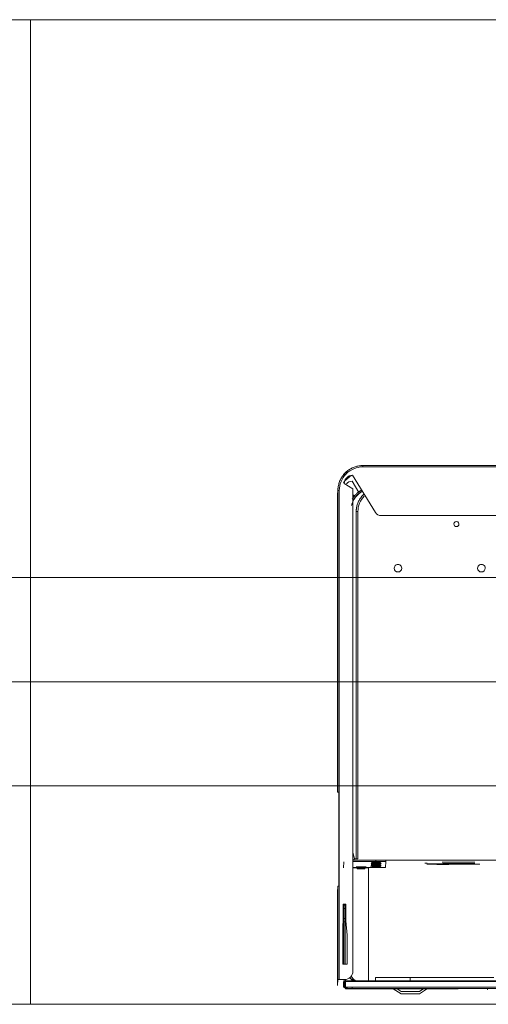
# Model space of a CAD drawing. Header units: millimetres. Extents: x 19459 to 41104, y 2709 to 43059.
# Tile 35 of 58: x 29285 to 29566, y 35786 to 36376. Entities that reach past the tile are written whole.
import ezdxf

# ---------------------------------------------------------------- set-up
doc = ezdxf.new("R2010")
doc.units = ezdxf.units.MM
doc.linetypes.add('ADSK_Осевая', pattern=[700, 500, -100, 0, -100])
doc.linetypes.add('ADSK_Скрыто', pattern=[300, 150, -150])
for name, color, linetype, lineweight in [('A-DETL-____-HDLN', 90, 'ADSK_Скрыто', 9), ('G-XREF-____-OTLN', 8, 'Continuous', 9), ('I-FURN-____-MCUT', 30, 'Continuous', 9), ('I-FURN-____-OTLN', 30, 'Continuous', 20), ('M-HVAC-DUCT-CNTR', 70, 'ADSK_Осевая', 20), ('M-HVAC-DUCT-OTLN', 70, 'Continuous', 20)]:
    doc.layers.add(name, color=color, linetype=linetype, lineweight=lineweight)

# ---------------------------------------------------------------- blocks, each defined once
blk = doc.blocks.new('Прямая форма - 83 new-608937-В_Этаж 01_Вентиляция')
at = {"layer": 'I-FURN-____-MCUT', "color": 133}
blk.add_line((-3200, -10), (-10, -10), dxfattribs=at)
at = {"layer": 'I-FURN-____-OTLN', "color": 9}
for p, q in [((-2581.14, -600), (-2581.14, -10)), ((-2581.14, -600), (-2581.14, -10)), ((-3200, -600), (-2581.14, -600)), ((-1581.14, -600), (-2581.14, -600))]:
    blk.add_line(p, q, dxfattribs=at)
blk = doc.blocks.new('Прямая форма - FU - 053-608938-В_Этаж 01_Вентиляция')
blk.add_blockref('Прямая форма - 83 new-608937-В_Этаж 01_Вентиляция', (0, 0))
blk = doc.blocks.new('83 new_ifc_RVT-1-В_Этаж 01_Вентиляция')
at = {"layer": 'I-FURN-____-OTLN', "color": 9, "lineweight": 20, "rotation": 180}
blk.add_blockref('Прямая форма - FU - 053-608938-В_Этаж 01_Вентиляция', (26710.28, 35775.83), dxfattribs=at)
blk = doc.blocks.new('City Class FR - City Class F_iam-V10-В_Этаж 01_Вентиляция')
at = {"layer": 'A-DETL-____-HDLN'}
for p, q in [((172.77, 33.1), (172.76, 33.07)), ((157.54, -37.64), (157.54, -37.59)), ((171.12, -84.94), (171.12, -85.39)), ((172.12, -85.38), (172.12, -84.94)), ((172.25, -85.38), (172.24, -84.94)), ((174.12, -84.94), (174.12, -85.38)), ((182.32, -85.36), (182.32, -84.91)), ((183.12, -85.36), (183.12, -84.91)), ((183.3, -85.36), (183.3, -84.91)), ((183.3, -85.36), (183.3, -84.91)), ((171.39, -206.23), (171.39, -206.67)), ((172.39, -206.67), (172.39, -206.22)), ((172.51, -206.67), (172.51, -206.22)), ((174.39, -206.22), (174.39, -206.66)), ((182.59, -206.65), (182.59, -206.2)), ((183.39, -206.65), (183.39, -206.2)), ((183.56, -206.65), (183.56, -206.2)), ((183.56, -206.65), (183.56, -206.2)), ((172.58, -245.94), (172.58, -245.89))]:
    blk.add_line(p, q, dxfattribs=at)
at = {"layer": 'A-DETL-____-HDLN', "flags": 128}
for points in [[(163.02, -36.51), (163, -36.51), (162.97, -36.51), (162.94, -36.51), (162.9, -36.51), (162.86, -36.51), (162.81, -36.51), (162.76, -36.5)], [(163.01, -36.35), (162.98, -36.35), (162.95, -36.35), (162.91, -36.35), (162.86, -36.35)]]:
    blk.add_lwpolyline(points, dxfattribs=at)
at = {"layer": 'A-DETL-____-HDLN'}
for centre, start_param, end_param in [((160.13, -35.16), 2.792279, 3.138605), ((160.13, -35.16), 3.150557, 3.490411), ((160.13, -35.32), 3.150557, 3.490411), ((160.13, -35.32), 2.792279, 3.138605), ((160.13, -35.32), 5.933871, 6.274221), ((160.13, -35.32), 0.002988, 0.348818), ((160.13, -35.16), 5.933871, 6.274221), ((160.13, -35.16), 0.002988, 0.348818), ((169.16, -34.48), 2.792279, 3.138605), ((169.16, -34.48), 3.150557, 3.490411), ((169.18, -34.07), 3.150557, 3.490411), ((169.18, -34.07), 2.792279, 3.138605), ((169.18, -34.15), 3.150557, 3.490411), ((169.18, -34.15), 2.792279, 3.138605), ((169.16, -34.48), 5.933871, 6.274221), ((169.16, -34.48), 0.002988, 0.348818), ((169.18, -34.15), 5.933871, 6.274221), ((169.18, -34.07), 0.002988, 0.348818), ((169.18, -34.07), 5.933871, 6.274221), ((169.18, -34.15), 0.002988, 0.348818), ((160.03, -37.44), 2.792279, 3.138605), ((160.03, -37.44), 3.150557, 3.490411), ((160.08, -36.4), 2.792279, 3.138605), ((160.08, -36.4), 3.150557, 3.490411), ((160.03, -37.44), 0.002988, 0.348818), ((160.03, -37.44), 5.933871, 6.274221), ((160.08, -36.4), 0.002988, 0.348818), ((160.08, -36.4), 5.933871, 6.274221)]:
    blk.add_ellipse(centre, major_axis=(1.55, 0), ratio=0.005175, start_param=start_param, end_param=end_param, dxfattribs=at)
at = {"layer": 'G-XREF-____-OTLN'}
for p, q in [((174.35, 38.06), (-210.65, 37.22)), ((174.35, 37.26), (-210.65, 36.42)), ((93.3, 38.46), (93.28, 37.92)), ((133.72, 38.09), (110.85, 38.04)), ((110.85, 38.04), (133.72, 38.09)), ((134, 41.19), (129.18, 37.96)), ((133.93, 39.74), (131.29, 37.97)), ((159.35, 38.14), (139.35, 38.09)), ((147.42, 38.11), (144.93, 39.76)), ((149.66, 38.11), (145, 41.21)), ((178.35, 38.19), (164.98, 38.16)), ((164.98, 38.16), (178.35, 38.19)), ((174.35, 38.06), (174.35, 37.26)), ((178.53, 37.8), (177.18, 37.8)), ((178.36, 37.69), (177.18, 37.69)), ((177.18, 37.53), (178.52, 37.54)), ((178.52, 37.49), (177.18, 37.49)), ((178.51, 37.49), (177.18, 37.49)), ((177.18, 37.38), (178.36, 37.39)), ((177.18, 37.29), (178.36, 37.29)), ((178.35, 38.19), (178.35, 38.09)), ((178.35, 37.29), (178.35, 38.09)), ((178.35, 37.29), (178.36, 37.39)), ((178.36, 37.29), (178.36, 33.9)), ((178.38, 34.51), (178.42, 35.47)), ((178.42, 35.52), (178.47, 36.48)), ((178.47, 36.53), (178.51, 37.49)), ((178.52, 37.54), (178.53, 37.79)), ((178.63, 34.52), (178.67, 35.48)), ((178.67, 35.53), (178.72, 36.49)), ((178.67, 35.48), (178.67, 34.51)), ((178.72, 36.49), (178.72, 35.52)), ((178.73, 36.8), (179.53, 36.8)), ((179.47, 35.49), (179.43, 34.52)), ((179.52, 36.5), (179.47, 35.53)), ((179.53, 36.31), (179.5, 35.53)), ((179.53, 36.8), (179.52, 36.54)), ((183.03, 36.32), (182.87, 32.7)), ((183.15, -19.68), (183.03, 36.32)), ((183.03, 36.32), (183.15, -19.68)), ((-214.63, 33.05), (178.36, 33.9)), ((-214.63, 32.55), (178.37, 33.4)), ((178.37, 33.4), (-214.63, 32.55)), ((89.49, 31.17), (139.53, 31.28)), ((139.53, 33.32), (139.53, 31.28)), ((160.33, 33.36), (160.34, 31.43)), ((164.68, -34.23), (164.54, 33.37)), ((172.77, 33.1), (172.76, 33.07)), ((172.76, 33.07), (172.89, 32.95)), ((172.89, 32.95), (172.76, 33.07)), ((172.89, 32.98), (172.77, 33.1)), ((172.89, 32.95), (175.13, 30.72)), ((175.13, 30.72), (172.89, 32.95)), ((173.61, 33.39), (174.76, 32.25)), ((175.83, 31.43), (173.86, 33.39)), ((178.38, 33.4), (178.38, 32.49)), ((178.58, 33.47), (178.57, 33.2)), ((178.57, 32.57), (178.57, 33.2)), ((178.58, 33.51), (178.62, 34.48)), ((178.62, 34.48), (178.63, 33.5)), ((179.37, 32.69), (178.87, 32.69)), ((179.38, 33.47), (179.37, 33.2)), ((182.07, 32.7), (179.37, 32.69)), ((179.42, 34.48), (179.38, 33.51)), ((182.19, -23.3), (182.07, 32.7)), ((182.87, 32.7), (182.99, -23.3)), ((173.88, 27.92), (173.88, 27.92)), ((173.88, 27.68), (174.12, -83.3)), ((177.42, 6.06), (177.39, 23.49)), ((177.39, 23.49), (179.89, 23.49)), ((178.64, -1.8), (178.59, 23.49)), ((179.39, 23.49), (179.44, -1.79)), ((179.64, -12.51), (179.56, 23.49)), ((179.64, -12.51), (179.56, 23.49)), ((179.89, 23.49), (179.94, 0.35)), ((178.19, -2.51), (177.42, 6.06)), ((179.94, 0.35), (179.69, -2.51)), ((178.21, -12.51), (178.19, -2.51)), ((178.65, -3.82), (178.64, -1.81)), ((179.44, -1.81), (178.64, -1.81)), ((178.66, -9.82), (178.65, -3.82)), ((178.65, -3.82), (179.45, -3.82)), ((179.44, -1.81), (179.45, -3.82)), ((179.45, -3.82), (179.46, -9.82)), ((179.69, -2.51), (179.71, -12.51)), ((178.66, -11.81), (178.66, -9.82)), ((178.66, -9.82), (179.46, -9.82)), ((179.46, -9.82), (179.46, -11.81)), ((179.71, -12.51), (178.21, -12.51)), ((178.67, -12.51), (178.66, -11.81)), ((178.66, -11.81), (179.46, -11.81)), ((179.46, -11.81), (179.47, -12.51)), ((182.32, -83.28), (182.19, -23.3)), ((182.36, -23.3), (182.48, -79.68)), ((183.15, -19.68), (182.99, -23.3)), ((154.48, -34.48), (154.32, -38.02)), ((157.89, -34.77), (157.57, -35.32)), ((157.88, -34.92), (157.57, -35.47)), ((174.01, -34.41), (160.49, -34.44)), ((161.56, -35.24), (163.49, -35.23)), ((162.19, -35.23), (163.49, -35.23)), ((162.69, -35.31), (162.37, -34.76)), ((162.69, -35.46), (162.37, -34.91)), ((174.01, -34.21), (164.68, -34.23)), ((166.92, -34.09), (166.6, -34.64)), ((166.94, -33.67), (166.62, -34.22)), ((166.93, -33.75), (166.62, -34.3)), ((168.19, -34.23), (168.19, -35)), ((171.72, -34.63), (171.41, -34.08)), ((171.74, -34.21), (171.42, -33.66)), ((171.74, -34.29), (171.42, -33.74)), ((179.52, -37.84), (179.68, -34.25)), ((48.72, -39.07), (157.91, -38.84)), ((110.98, -36.5), (97.93, -36.53)), ((129.48, -37.11), (130.93, -37.11)), ((154.32, -38.02), (154.32, -38.82)), ((154.32, -38.02), (154.32, -38.82)), ((157.79, -37.04), (157.47, -37.6)), ((157.83, -36.01), (157.52, -36.56)), ((157.54, -37.64), (157.54, -37.59)), ((160.32, -38.04), (174.02, -38.01)), ((160.32, -38.84), (160.32, -38.04)), ((174.02, -38.81), (160.32, -38.84)), ((162.59, -37.58), (162.27, -37.03)), ((162.64, -36.55), (162.32, -36)), ((162.54, -37.58), (162.54, -37.63)), ((172.98, -39.6), (171.02, -39.61)), ((171.02, -39.61), (171.12, -83.31)), ((172.12, -83.3), (172.02, -39.61)), ((172.24, -83.3), (172.15, -39.6)), ((173.21, -38.89), (173.17, -39.76)), ((173.17, -39.76), (174.03, -43.44)), ((173.86, -39.6), (173.67, -38.81)), ((173.99, -38.81), (173.95, -39.58)), ((182.48, -79.68), (182.32, -83.28)), ((183.28, -79.68), (183.12, -83.28)), ((183.29, -83.28), (183.28, -79.68)), ((183.29, -83.28), (183.28, -79.68)), ((171.12, -83.31), (171.12, -84.89)), ((171.12, -85.44), (171.39, -206.18)), ((172.12, -84.89), (172.12, -83.3)), ((172.39, -206.17), (172.12, -85.43)), ((172.24, -84.89), (172.24, -83.3)), ((172.51, -206.17), (172.25, -85.43)), ((174.12, -83.3), (174.12, -84.89)), ((174.12, -85.43), (174.39, -206.17)), ((182.32, -84.86), (182.32, -83.3)), ((182.59, -206.15), (182.32, -85.41)), ((183.12, -84.86), (183.12, -83.3)), ((183.39, -206.15), (183.12, -85.41)), ((183.3, -84.86), (183.29, -83.28)), ((183.3, -84.86), (183.29, -83.28)), ((183.56, -206.15), (183.3, -85.41)), ((183.56, -206.15), (183.3, -85.41)), ((171.39, -206.72), (171.39, -208.31)), ((171.39, -208.31), (171.48, -247.8)), ((172.39, -208.3), (172.39, -206.72)), ((172.48, -247.8), (172.39, -208.3)), ((172.51, -208.3), (172.51, -206.72)), ((172.59, -245.27), (172.51, -208.3)), ((174.39, -206.71), (174.39, -208.3)), ((174.39, -208.3), (174.51, -261.41)), ((182.59, -208.28), (182.59, -206.7)), ((182.7, -260.3), (182.59, -208.28)), ((183.39, -208.28), (183.39, -206.7)), ((183.5, -260.29), (183.39, -208.28)), ((183.56, -208.28), (183.56, -206.7)), ((183.56, -208.28), (183.56, -206.7)), ((183.67, -256.68), (183.56, -208.28)), ((183.67, -256.68), (183.56, -208.28)), ((157.57, -245.35), (-192.63, -246.11)), ((174.86, -269.51), (160.98, -247.24)), ((172.58, -245.89), (172.59, -245.33)), ((172.58, -245.94), (172.58, -245.89)), ((172.46, -248.47), (172.46, -248.42)), ((175.02, -265.9), (170.87, -259.24)), ((173.56, -257.1), (174.5, -257.68)), ((183.49, -261.01), (183.65, -257.4)), ((183.5, -260.29), (183.67, -256.68)), ((183.65, -257.4), (183.67, -256.8)), ((174.51, -261.41), (179.72, -264.63)), ((-8, -274.91), (168.53, -274.53)), ((-8, -275.71), (168.54, -275.33)), ((-8, -275.71), (168.54, -275.33))]:
    blk.add_line(p, q, dxfattribs=at)
at = {"layer": 'G-XREF-____-OTLN', "flags": 128}
for points in [[(178.42, 35.47), (178.51, 35.47), (178.6, 35.46), (178.69, 35.44), (178.78, 35.41), (178.87, 35.37), (178.96, 35.32), (179.04, 35.27), (179.11, 35.21), (179.17, 35.14), (179.22, 35.08), (179.27, 35.01), (179.31, 34.95), (179.34, 34.89), (179.36, 34.83), (179.38, 34.77), (179.39, 34.72), (179.4, 34.67), (179.41, 34.63), (179.42, 34.59), (179.42, 34.55), (179.42, 34.51), (179.42, 34.48)], [(178.47, 36.48), (178.56, 36.48), (178.64, 36.47), (178.74, 36.45), (178.83, 36.42), (178.92, 36.38), (179, 36.33), (179.08, 36.28), (179.15, 36.21), (179.22, 36.15), (179.27, 36.09), (179.31, 36.02), (179.35, 35.96), (179.38, 35.89), (179.41, 35.84), (179.42, 35.78), (179.44, 35.73), (179.45, 35.68), (179.46, 35.64), (179.46, 35.6), (179.47, 35.56), (179.47, 35.52), (179.47, 35.49)], [(178.52, 37.49), (178.6, 37.49), (178.69, 37.48), (178.78, 37.46), (178.87, 37.43), (178.96, 37.39), (179.05, 37.34), (179.13, 37.28), (179.2, 37.22), (179.26, 37.16), (179.32, 37.09), (179.36, 37.03), (179.4, 36.97), (179.43, 36.9), (179.45, 36.85), (179.47, 36.79), (179.49, 36.74), (179.5, 36.69), (179.5, 36.65), (179.51, 36.6), (179.51, 36.57), (179.52, 36.53), (179.52, 36.5)], [(172.35, 33.39), (172.42, 33.35), (172.49, 33.3), (172.55, 33.26), (172.61, 33.21), (172.68, 33.16), (172.73, 33.1), (172.76, 33.07)], [(178.38, 34.47), (178.46, 34.46), (178.55, 34.45), (178.64, 34.43), (178.73, 34.4), (178.82, 34.36), (178.91, 34.31), (178.99, 34.26), (179.06, 34.2), (179.12, 34.13), (179.18, 34.07), (179.22, 34), (179.26, 33.94), (179.29, 33.88), (179.31, 33.82), (179.33, 33.76), (179.35, 33.71), (179.36, 33.66), (179.37, 33.62), (179.37, 33.58), (179.38, 33.54), (179.38, 33.5), (179.38, 33.47)], [(157.57, -35.32), (157.2, -35.56), (157.18, -35.57)], [(162.69, -35.31), (163.06, -35.55), (163.09, -35.55)], [(166.6, -34.64), (166.23, -34.89), (166.21, -34.89)], [(166.62, -34.22), (166.25, -34.47), (166.23, -34.47)], [(166.62, -34.3), (166.25, -34.55), (166.23, -34.55)], [(171.72, -34.63), (172.09, -34.87), (172.12, -34.87)], [(171.74, -34.21), (172.11, -34.46), (172.13, -34.46)], [(171.74, -34.29), (172.11, -34.54), (172.13, -34.54)], [(157.47, -37.6), (157.1, -37.84), (157.08, -37.84)], [(157.52, -36.56), (157.15, -36.81), (157.13, -36.81)], [(157.57, -35.47), (157.2, -35.72), (157.17, -35.72)], [(162.59, -37.58), (162.96, -37.83), (162.98, -37.83)], [(162.64, -36.55), (163.01, -36.79), (163.03, -36.8)], [(162.69, -35.46), (163.06, -35.71), (163.08, -35.71)], [(163.02, -36.51), (163, -36.51), (162.97, -36.51), (162.94, -36.51), (162.9, -36.51), (162.86, -36.51), (162.81, -36.51), (162.76, -36.5)], [(163.01, -36.35), (162.98, -36.35), (162.95, -36.35), (162.91, -36.35), (162.86, -36.35)], [(167.73, -258.33), (168.14, -257.95), (168.54, -257.56), (168.92, -257.15), (169.29, -256.72), (169.63, -256.28), (169.96, -255.83), (170.27, -255.37), (170.57, -254.89), (170.84, -254.4), (171.09, -253.9), (171.32, -253.39), (171.54, -252.87), (171.73, -252.35), (171.9, -251.81), (172.05, -251.27), (172.17, -250.73), (172.28, -250.18), (172.36, -249.62), (172.42, -249.07), (172.46, -248.51), (172.46, -248.47)], [(168.54, -275.33), (169.14, -275.31), (169.73, -275.27), (170.33, -275.21), (170.93, -275.13), (171.52, -275.02), (172.1, -274.89), (172.68, -274.73), (173.25, -274.55), (173.82, -274.35), (174.37, -274.13), (174.92, -273.88), (175.46, -273.62), (175.98, -273.33), (176.5, -273.02), (177, -272.69), (177.49, -272.34), (177.96, -271.97), (178.42, -271.58), (178.86, -271.18), (179.29, -270.75), (179.69, -270.31), (180.09, -269.86), (180.46, -269.39), (180.81, -268.9), (181.14, -268.4), (181.46, -267.89), (181.75, -267.37), (182.02, -266.83), (182.27, -266.29), (182.5, -265.73), (182.7, -265.17), (182.88, -264.59), (183.04, -264.02), (183.18, -263.43), (183.29, -262.84), (183.38, -262.25), (183.44, -261.65), (183.49, -261.05), (183.49, -261.01)]]:
    blk.add_lwpolyline(points, dxfattribs=at)
at = {"layer": 'G-XREF-____-OTLN'}
for centre, major_axis, ratio, start_param, end_param in [((84.5, 38.43), (8.84, 0.02), 0.005175, 0.090412, 0.298938), ((114.35, 38), (3.5, 0.01), 0.005175, 3.141593, 6.282937), ((139.35, 38.06), (6.5, 0.01), 0.005175, 1.570548, 4.712141), ((139.43, 39.75), (5.5, 0.01), 0.005175, 3.141345, 6.282937), ((139.43, 39.75), (5.5, 0.01), 0.005175, 2.748646, 3.133855), ((139.5, 41.2), (5.5, 0.01), 0.005175, 3.141345, 6.282937), ((139.5, 41.2), (5.5, 0.01), 0.005175, 2.748646, 3.133855), ((139.43, 39.75), (5.5, 0.01), 0.005175, 0.786618, 2.355947), ((139.5, 41.2), (5.5, 0.01), 0.005175, 0.786618, 2.355947), ((139.43, 39.75), (5.5, 0.01), 0.005175, 0.007759, 0.392451), ((139.5, 41.2), (5.5, 0.01), 0.005175, 0.007759, 0.392451), ((159.35, 38.1), (6.5, 0.01), 0.005175, 4.712141, 7.853734), ((174.35, 38.08), (4, 0.01), 0.005175, 4.712141, 6.282937), ((174.35, 37.28), (4, 0.01), 0.005175, 4.712141, 6.282937), ((178.36, 37.19), (-0.002, 1), 0.000248, 5.240673, 6.283185), ((178.36, 37.19), (0, 0.2), 0.000248, 5.240673, 6.283185), ((178.09, 34.68), (0.405, 0.818), 0.410153, 4.707192, 6.479346), ((178.43, 34.52), (-0.999, 0.046), 0.999987, 3.189473, 4.760269), ((178.42, 34.47), (-0.999, 0.046), 0.999987, 3.189473, 4.760269), ((178.09, 34.64), (0.408, 0.817), 0.406332, 0.200707, 0.206545), ((178.09, 34.64), (0.408, 0.817), 0.406332, 4.717576, 6.483395), ((178.14, 35.69), (0.405, 0.818), 0.410153, 4.707192, 6.479346), ((178.47, 35.53), (-0.999, 0.046), 0.999987, 3.189473, 4.760269), ((178.47, 35.48), (-0.999, 0.046), 0.999987, 3.189473, 4.760269), ((178.14, 35.65), (0.408, 0.817), 0.406332, 0.200707, 0.206545), ((178.14, 35.65), (0.408, 0.817), 0.406332, 4.717576, 6.483395), ((178.47, 35.48), (-0.2, 0.009), 0.999987, 3.974871, 4.760269), ((178.47, 35.53), (1, 0.002), 0.005175, 4.712141, 6.282937), ((178.47, 35.48), (1, 0.002), 0.005175, 0.000024, 1.570548), ((178.52, 36.49), (-0.999, 0.046), 0.999987, 3.189473, 4.760269), ((178.18, 36.66), (0.408, 0.817), 0.406332, 0.200707, 0.206545), ((178.18, 36.7), (0.405, 0.818), 0.410153, 4.707192, 6.479346), ((178.52, 36.54), (-0.999, 0.046), 0.999987, 3.189473, 4.760269), ((178.18, 36.66), (0.408, 0.817), 0.406332, 4.717576, 6.483395), ((178.52, 36.49), (-0.2, 0.009), 0.999987, 3.974871, 4.760269), ((178.52, 36.54), (1, 0.002), 0.005175, 4.712141, 6.282937), ((178.52, 36.49), (1, 0.002), 0.005175, 0.000024, 1.570548), ((178.53, 36.79), (-0.999, 0.046), 0.999987, 3.189473, 4.760269), ((178.53, 36.79), (1, 0.002), 0.005175, 0, 0.78515), ((139.54, 31.39), (20.8, 0.05), 0.005175, 4.712141, 6.282937), ((171.36, 31.69), (-2, 0.09), 0.999987, 3.974871, 4.194464), ((171.35, 31.66), (-2, 0.09), 0.999987, 3.974871, 4.193564), ((173.47, 33.78), (0.706, 0.709), 0.003484, 3.141593, 4.320185), ((173.47, 33.81), (0.706, 0.709), 0.003484, 1.955331, 3.137758), ((178.88, 27.69), (-4.99, 0.23), 0.999987, 4.760267, 6.331065), ((178.88, 27.69), (-4.99, 0.23), 0.999987, 5.545666, 6.283185), ((178.37, 33.2), (-0.999, 0.046), 0.999987, 3.390831, 4.760269), ((178.36, 34.4), (-0.002, 1), 0.000248, 2.09908, 3.141593), ((178.37, 33.2), (-0.2, 0.009), 0.999987, 3.189473, 4.760269), ((178.05, 33.67), (0.405, 0.818), 0.410153, 4.745079, 6.479346), ((178.38, 33.51), (-0.999, 0.046), 0.999987, 3.189473, 4.760269), ((178.04, 33.63), (0.408, 0.817), 0.406332, 4.797222, 6.483395), ((178.38, 33.47), (-0.999, 0.046), 0.999987, 3.189473, 4.760269), ((178.38, 33.47), (-0.2, 0.009), 0.999987, 3.189473, 4.760269), ((178.38, 33.51), (1, 0.002), 0.005175, 4.712141, 6.282937), ((178.38, 33.47), (0.2, 0), 0.005175, 0, 1.570548), ((178.38, 33.47), (1, 0.002), 0.005175, 0.000024, 1.570548), ((178.42, 34.47), (-0.2, 0.009), 0.999987, 3.974871, 4.760269), ((178.42, 34.47), (1, 0.002), 0.005175, 0.000024, 1.570548), ((178.43, 34.52), (1, 0.002), 0.005175, 4.712141, 6.282937), ((178.37, 33.2), (-0.999, 0.046), 0.999987, 3.189473, 3.390831), ((182.07, 32.7), (0.8, 0.002), 0.005175, 4.712141, 6.282937), ((182.19, -23.3), (0.8, 0.002), 0.005175, 4.712141, 6.282937), ((160.48, -34.47), (6, 0.01), 0.005175, 1.570548, 3.141345), ((160.13, -35.31), (2.56, 0.01), 0.005175, 1.570548, 3.138605), ((160.13, -35.31), (2.56, 0.01), 0.005175, 3.141345, 4.712141), ((160.13, -34.92), (2.24, 0), 0.005175, 0.002988, 3.138605), ((160.13, -34.92), (2.24, 0), 0.005175, 3.150557, 6.274221), ((160.13, -34.76), (2.24, 0), 0.005175, 0.002988, 3.138605), ((160.13, -34.76), (2.24, 0), 0.005175, 3.150557, 6.274221), ((160.13, -35.16), (1.55, 0), 0.005175, 0.002988, 3.138605), ((160.13, -35.16), (1.55, 0), 0.005175, 3.150557, 6.274221), ((160.13, -35.32), (1.55, 0), 0.005175, 3.150557, 6.274221), ((160.13, -35.32), (1.55, 0), 0.005175, 0.002988, 3.138605), ((160.13, -35.31), (2.56, 0.01), 0.005175, 0.002988, 1.570548), ((160.13, -35.31), (2.56, 0.01), 0.005175, 4.712141, 6.282937), ((169.16, -34.88), (2.99, 0.01), 0.005175, 2.355947, 3.141345), ((169.16, -34.88), (2.99, 0.01), 0.005175, 3.141345, 4.712141), ((169.18, -34.47), (2.99, 0.01), 0.005175, 1.570548, 3.141345), ((169.18, -34.47), (2.99, 0.01), 0.005175, 3.141345, 4.712141), ((169.18, -34.55), (2.99, 0.01), 0.005175, 1.570548, 3.141345), ((169.18, -34.55), (2.99, 0.01), 0.005175, 3.141345, 4.712141), ((169.16, -34.63), (2.56, 0.01), 0.005175, 1.570548, 3.138605), ((169.16, -34.63), (2.56, 0.01), 0.005175, 3.141345, 4.712141), ((169.18, -34.22), (2.56, 0.01), 0.005175, 1.570548, 3.138605), ((169.18, -34.22), (2.56, 0.01), 0.005175, 3.141345, 4.712141), ((169.18, -34.3), (2.56, 0.01), 0.005175, 1.570548, 3.138605), ((169.18, -34.3), (2.56, 0.01), 0.005175, 3.141345, 4.712141), ((169.16, -34.08), (2.24, 0), 0.005175, 0.002988, 3.138605), ((169.16, -34.08), (2.24, 0), 0.005175, 3.150557, 6.274221), ((169.18, -33.75), (2.24, 0), 0.005175, 0.002988, 3.138605), ((169.18, -33.75), (2.24, 0), 0.005175, 3.150557, 6.274221), ((169.18, -33.67), (2.24, 0), 0.005175, 0.002988, 3.138605), ((169.18, -33.67), (2.24, 0), 0.005175, 3.150557, 6.274221), ((169.18, -34.7), (1.87, 0), 0.005175, 1.570548, 3.138605), ((169.18, -34.7), (1.87, 0), 0.005175, 3.141345, 4.712141), ((169.18, -34.62), (1.87, 0), 0.005175, 1.570548, 3.138605), ((169.18, -34.62), (1.87, 0), 0.005175, 3.141345, 4.712141), ((169.16, -34.48), (1.55, 0), 0.005175, 0.002988, 3.138605), ((169.16, -34.48), (1.55, 0), 0.005175, 3.150557, 6.274221), ((169.18, -34.07), (1.55, 0), 0.005175, 0.002988, 3.138605), ((169.18, -34.07), (1.55, 0), 0.005175, 3.150557, 6.274221), ((169.18, -34.15), (1.55, 0), 0.005175, 0.002988, 3.138605), ((169.18, -34.15), (1.55, 0), 0.005175, 3.150557, 6.274221), ((169.16, -34.63), (2.56, 0.01), 0.005175, 0.002988, 1.570548), ((169.16, -34.63), (2.56, 0.01), 0.005175, 4.712141, 6.282937), ((169.16, -34.88), (2.99, 0.01), 0.005175, 4.712141, 7.853734), ((169.18, -34.22), (2.56, 0.01), 0.005175, 0.002988, 1.570548), ((169.18, -34.22), (2.56, 0.01), 0.005175, 4.712141, 6.282937), ((169.18, -34.3), (2.56, 0.01), 0.005175, 0.002988, 1.570548), ((169.18, -34.3), (2.56, 0.01), 0.005175, 4.712141, 6.282937), ((169.18, -34.47), (2.99, 0.01), 0.005175, 4.712141, 7.853734), ((169.18, -34.55), (2.99, 0.01), 0.005175, 4.712141, 7.853734), ((169.18, -34.62), (1.87, 0), 0.005175, 4.712141, 6.282937), ((169.18, -34.62), (1.87, 0), 0.005175, 0.002988, 1.570548), ((169.18, -34.7), (1.87, 0), 0.005175, 0.002988, 1.570548), ((169.18, -34.7), (1.87, 0), 0.005175, 4.712141, 6.282937), ((110.58, -37.76), (9.62, 0.02), 0.005175, 3.145864, 6.278927), ((110.61, -36.97), (9.62, 0.02), 0.005175, 6.282937, 9.42453), ((110.61, -36.97), (9.62, 0.02), 0.005175, 3.145864, 6.278927), ((110.58, -37.76), (9.62, 0.02), 0.005175, 6.282937, 9.110371), ((120.12, -36.69), (9.62, 0.02), 0.005175, 6.282937, 9.42453), ((120.12, -36.69), (9.62, 0.02), 0.005175, 3.145864, 6.278927), ((120.13, -36.52), (9.62, 0.02), 0.005175, 6.282937, 9.42453), ((120.13, -36.52), (9.62, 0.02), 0.005175, 3.145864, 6.278927), ((110.61, -37.77), (10, 0.02), 0.005175, 5.968778, 6.278914), ((110.61, -37.77), (10, 0.02), 0.005175, 6.282937, 6.597097), ((160.32, -38), (6, 0.01), 0.005175, 3.141593, 4.712141), ((160.32, -38.8), (6, 0.01), 0.005175, 3.141593, 4.712141), ((160.08, -36.8), (2.99, 0.01), 0.005175, 1.570548, 4.712141), ((160.03, -37.84), (2.99, 0.01), 0.005175, 1.570548, 4.712141), ((160.13, -35.72), (2.99, 0.01), 0.005175, 2.355947, 3.141345), ((160.13, -35.72), (2.99, 0.01), 0.005175, 3.141345, 4.712141), ((160.13, -35.56), (2.99, 0.01), 0.005175, 1.570548, 3.141345), ((160.13, -35.56), (2.99, 0.01), 0.005175, 3.141345, 4.712141), ((160.03, -37.59), (2.56, 0.01), 0.005175, 1.570548, 3.138605), ((160.03, -37.59), (2.56, 0.01), 0.005175, 3.141345, 4.712141), ((160.08, -36.55), (2.56, 0.01), 0.005175, 1.570548, 3.138605), ((160.08, -36.55), (2.56, 0.01), 0.005175, 3.141345, 4.712141), ((160.04, -37.59), (2.5, 0.01), 0.005175, 0, 3.141345), ((160.04, -37.64), (2.5, 0.01), 0.005175, 3.141593, 6.282937), ((160.13, -35.47), (2.56, 0.01), 0.005175, 1.570548, 3.138605), ((160.13, -35.47), (2.56, 0.01), 0.005175, 3.141345, 4.712141), ((160.03, -37.04), (2.24, 0), 0.005175, 0.002988, 3.138605), ((160.03, -37.04), (2.24, 0), 0.005175, 3.150557, 6.274221), ((160.08, -36), (2.24, 0), 0.005175, 0.002988, 3.138605), ((160.08, -36), (2.24, 0), 0.005175, 3.150557, 6.274221), ((160.03, -37.44), (1.55, 0), 0.005175, 0.002988, 3.138605), ((160.03, -37.44), (1.55, 0), 0.005175, 3.150557, 6.274221), ((160.05, -37.38), (1.55, 0), 0.005175, 0, 3.141345), ((160.05, -37.38), (1.55, 0), 0.005175, 3.141593, 6.282937), ((160.08, -36.4), (1.55, 0), 0.005175, 0.002988, 3.138605), ((160.08, -36.4), (1.55, 0), 0.005175, 3.150557, 6.274221), ((160.03, -37.59), (2.56, 0.01), 0.005175, 0.002988, 1.570548), ((160.03, -37.59), (2.56, 0.01), 0.005175, 4.712141, 6.282937), ((160.03, -37.84), (2.99, 0.01), 0.005175, 0.78515, 1.570548), ((160.03, -37.84), (2.99, 0.01), 0.005175, 4.712141, 6.282937), ((160.08, -36.55), (2.56, 0.01), 0.005175, 0.002988, 1.570548), ((160.08, -36.55), (2.56, 0.01), 0.005175, 4.712141, 6.282937), ((160.08, -36.8), (2.99, 0.01), 0.005175, 6.282937, 7.853734), ((160.08, -36.8), (2.99, 0.01), 0.005175, 4.712141, 6.282937), ((160.08, -36.95), (1.87, 0), 0.005175, 0.002988, 1.570548), ((160.08, -36.95), (1.87, 0), 0.005175, 4.712141, 6.282937), ((160.13, -35.47), (2.56, 0.01), 0.005175, 0.002988, 1.570548), ((160.13, -35.47), (2.56, 0.01), 0.005175, 4.712141, 6.282937), ((160.13, -35.56), (2.99, 0.01), 0.005175, 4.712141, 7.853734), ((160.13, -35.72), (2.99, 0.01), 0.005175, 4.712141, 7.853734), ((160.13, -36.52), (2.99, 0.01), 0.005175, 0.019868, 0.360448), ((160.13, -36.52), (2.99, 0.01), 0.005175, 5.919186, 6.262822), ((172.98, -39.8), (-0.2, 0.009), 0.999987, 3.416365, 4.760269), ((172.98, -39.8), (-0.999, 0.046), 0.999987, 3.416365, 4.744272), ((182.48, -79.68), (0.8, 0.002), 0.005175, 0, 1.570548), ((182.32, -83.3), (0.8, 0.002), 0.005175, 4.712141, 6.282937), ((97.4, -213.97), (-2.25, 0.1), 0.999987, 3.189473, 6.331065), ((147.4, -213.86), (-2.25, 0.1), 0.999987, 3.189473, 6.331065), ((97.4, -213.97), (-2.25, 0.1), 0.999987, 0.04788, 3.189473), ((147.4, -213.86), (-2.25, 0.1), 0.999987, 0.04788, 3.189473), ((112.46, -240.43), (-1.55, 0.07), 0.999987, 3.189473, 6.331065), ((112.46, -240.43), (-1.55, 0.07), 0.999987, 0.04788, 3.189473), ((157.58, -249.35), (-4, 0.18), 0.999987, 3.744468, 4.760269), ((171.48, -247.8), (1, 0.002), 0.005175, 4.712141, 6.282937), ((158.48, -247.83), (-13.99, 0.64), 0.999987, 3.016128, 3.189473), ((158.48, -247.78), (-13.99, 0.64), 0.999987, 3.026565, 3.189473), ((158.59, -245.25), (-13.99, 0.64), 0.999987, 3.141593, 3.189473), ((158.59, -245.3), (-13.99, 0.64), 0.999987, 3.141593, 3.189473), ((158.48, -247.83), (-12.99, 0.59), 0.999987, 2.404074, 3.189473), ((162.64, -248.34), (-12.99, 0.59), 0.999987, 2.100031, 2.948572), ((158.48, -247.83), (-13.99, 0.64), 0.999987, 2.357514, 2.518847), ((158.48, -247.78), (-13.99, 0.64), 0.999987, 2.404074, 2.512562), ((162.64, -248.34), (-13.19, 0.6), 0.999987, 2.101086, 2.38609), ((162.64, -248.34), (-13.99, 0.64), 0.999987, 2.178367, 2.269445), ((162.64, -248.34), (-13.99, 0.64), 0.999987, 2.533798, 2.680358), ((168.67, -256.71), (-14.98, 0.69), 0.999987, 3.141593, 3.189473), ((168.5, -260.33), (-14.19, 0.65), 0.999987, 1.618676, 3.189473), ((168.67, -256.71), (-14.16, 0.65), 0.999987, 2.054638, 2.572619), ((174.72, -264.52), (-4.99, 0.23), 0.999987, 1.643291, 3.164858), ((174.89, -260.9), (-4.99, 0.23), 0.999987, 1.643291, 2.404074), ((182.7, -260.29), (0.8, 0.002), 0.005175, 4.712141, 6.282937), ((168.5, -260.33), (-14.98, 0.69), 0.999987, 3.051487, 3.189473), ((168.5, -260.33), (-14.98, 0.69), 0.999987, 2.331136, 2.486693), ((168.5, -260.33), (-14.16, 0.65), 0.999987, 2.404074, 2.600275), ((168.53, -274.53), (-0.002, 0.8), 0.000248, 1.575972, 3.141593), ((168.5, -260.33), (-14.98, 0.69), 0.999987, 1.618676, 1.762837)]:
    blk.add_ellipse(centre, major_axis=major_axis, ratio=ratio, start_param=start_param, end_param=end_param, dxfattribs=at)
for points, knots in [([(174.54, -254.1), (174.38, -254.44), (173.96, -255.24), (173.14, -256.43), (172.01, -257.7), (170.75, -258.83), (169.71, -259.55), (169.08, -259.91), (168.91, -260)], [0.0502941, 0.0502941, 0.0502941, 0.0502941, 0.1666667, 0.3333333, 0.5, 0.6666667, 0.8333333, 0.8925176, 0.8925176, 0.8925176, 0.8925176]), ([(169.34, -260.68), (170.03, -260.31), (171.13, -259.57), (172.59, -258.25), (173.71, -257), (174.32, -256.13), (174.59, -255.69)], [0.0868997, 0.0868997, 0.0868997, 0.0868997, 0.3333333, 0.5, 0.6666667, 0.8297312, 0.8297312, 0.8297312, 0.8297312])]:
    blk.add_open_spline(points, degree=3, knots=knots, dxfattribs=at)
blk = doc.blocks.new('City Class FR - City Class 25 FR-V11-В_Этаж 01_Вентиляция')
blk.add_blockref('City Class FR - City Class F_iam-V10-В_Этаж 01_Вентиляция', (0, 0))

msp = doc.modelspace()

# ---------------------------------------------------------------- linework, layer by layer
at = {"layer": 'M-HVAC-DUCT-CNTR', "color": 151}
msp.add_line((27000.28, 35979.15), (30335.28, 35979.15), dxfattribs=at)
at = {"layer": 'M-HVAC-DUCT-CNTR', "color": 5}
msp.add_line((27000.28, 35979.15), (30335.28, 35979.15), dxfattribs=at)
at = {"layer": 'M-HVAC-DUCT-OTLN', "color": 5}
for p, q in [((30335.28, 36041.65), (27000.28, 36041.65)), ((27000.28, 35916.65), (30335.28, 35916.65))]:
    msp.add_line(p, q, dxfattribs=at)

# ---------------------------------------------------------------- block references
at = {"lineweight": 9}
msp.add_blockref('83 new_ifc_RVT-1-В_Этаж 01_Вентиляция', (0, 0), dxfattribs=at)
at = {"layer": 'A-DETL-____-HDLN', "rotation": 179.8755786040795}
msp.add_blockref('City Class FR - City Class 25 FR-V11-В_Этаж 01_Вентиляция', (29658.53, 35832.97), dxfattribs=at)

doc.saveas('drawing.dxf')
